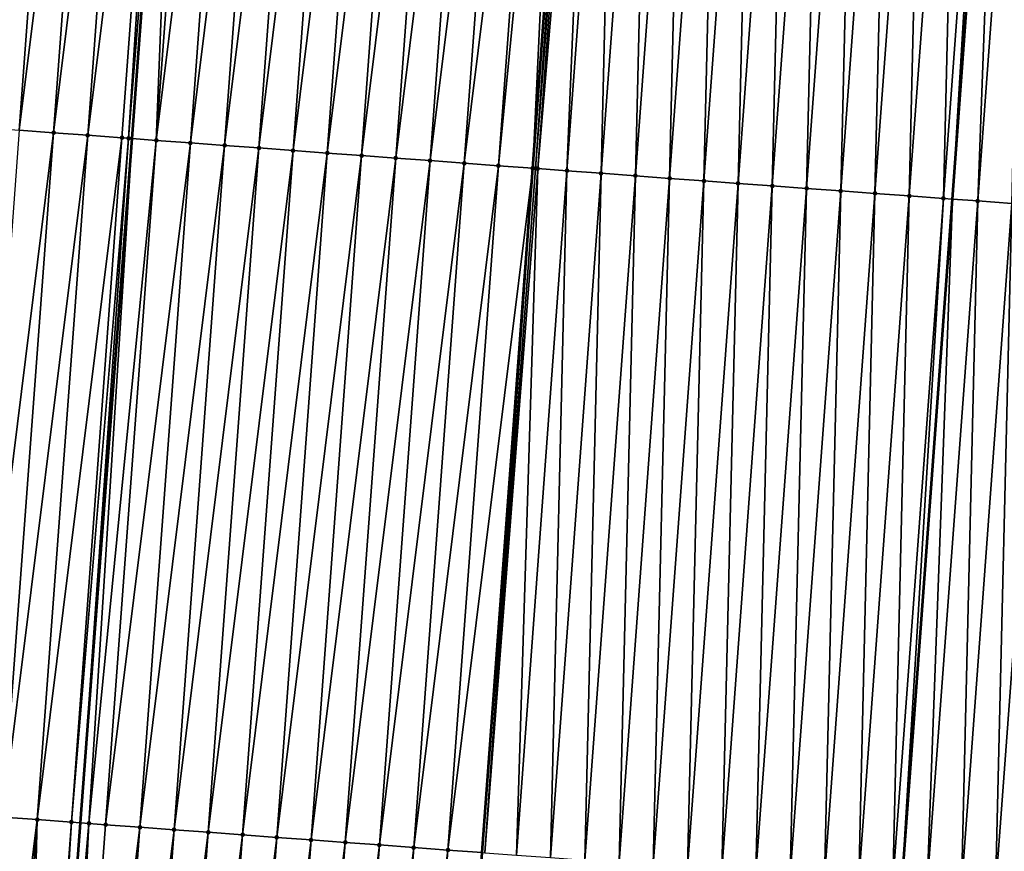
# Model space of a CAD drawing. Header units: feet. Extents: x 2017353 to 2024169, y 808050 to 818690.
# Tile 34 of 256: x 2023396 to 2023425, y 809206 to 809230. Entities that reach past the tile are written whole.
import ezdxf

# ---------------------------------------------------------------- set-up
doc = ezdxf.new("R2010")
doc.units = ezdxf.units.FT
doc.header["$MEASUREMENT"] = 0
for name, color, linetype, lineweight in [('EP_Travel Lane', 172, 'Continuous', 53), ('SB-Road Shots', 141, 'Continuous', 100), ('SB-Road X-Section', 40, 'Continuous', 13), ('STRIPING', 60, 'Continuous', 53)]:
    doc.layers.add(name, color=color, linetype=linetype, lineweight=lineweight)
doc.layers.add('I-77-MM15-17_SB-Surface-TIN', color=7, linetype='Continuous')

msp = doc.modelspace()

# ---------------------------------------------------------------- linework, layer by layer
at = {"layer": 'EP_Travel Lane'}
msp.add_polyline3d([(2023412.716046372, 809085.6146323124, 262.8752785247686), (2023414.210677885, 809105.5566020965, 263.1650210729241), (2023415.700220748, 809125.5128031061, 263.4539678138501), (2023417.172606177, 809145.4566661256, 263.7284222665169), (2023418.644971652, 809165.4002588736, 264.0206619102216), (2023420.117318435, 809185.3435984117, 264.3295602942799), (2023421.589662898, 809205.2869065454, 264.6405364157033), (2023423.062000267, 809225.230118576, 264.9578254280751), (2023424.534330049, 809245.1732278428, 265.2818805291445), (2023426.006666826, 809265.1164318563, 265.5997008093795), (2023427.479002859, 809285.059625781, 265.9181849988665), (2023428.956546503, 809304.9878242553, 266.1964958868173), (2023430.453207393, 809324.929921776, 266.4666277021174), (2023431.949844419, 809344.8717013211, 266.7591367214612), (2023433.446489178, 809364.8135838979, 267.0443937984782), (2023434.943131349, 809384.755432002, 267.3320853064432), (2023436.439759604, 809404.6970946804, 267.6328283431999), (2023437.936396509, 809424.6388726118, 267.9254550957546), (2023439.433031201, 809444.580621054, 268.2201574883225), (2023440.922986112, 809464.503379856, 268.5079282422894), (2023442.399370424, 809484.4468866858, 268.7907709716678), (2023443.875722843, 809504.389962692, 269.1021078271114), (2023445.352093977, 809524.3332915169, 269.3967178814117), (2023446.816998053, 809544.2817078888, 269.6885908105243)], dxfattribs=at)
at = {"layer": 'I-77-MM15-17_SB-Surface-TIN', "color": 128, "linetype": 'Continuous', "lineweight": -3}
for points in [[(2023393.877545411, 809227.3868132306, 264.8205416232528), (2023396.347155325, 809247.25611459, 265.1564973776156), (2023395.349889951, 809247.3300189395, 265.138213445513)], [(2023393.877545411, 809227.3868132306, 264.8205416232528), (2023394.874810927, 809227.3129108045, 264.8386989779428), (2023396.347155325, 809247.25611459, 265.1564973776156)], [(2023394.874810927, 809227.3129108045, 264.8386989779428), (2023397.344417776, 809247.1821706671, 265.177385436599), (2023396.347155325, 809247.25611459, 265.1564973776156)], [(2023394.874810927, 809227.3129108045, 264.8386989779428), (2023395.872073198, 809227.2389644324, 264.8597482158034), (2023397.344417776, 809247.1821706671, 265.177385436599)], [(2023395.872073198, 809227.2389644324, 264.8597482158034), (2023398.34167548, 809247.1081624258, 265.2025059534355), (2023397.344417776, 809247.1821706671, 265.177385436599)], [(2023395.872073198, 809227.2389644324, 264.8597482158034), (2023396.869330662, 809227.1649529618, 264.8850812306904), (2023398.34167548, 809247.1081624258, 265.2025059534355)], [(2023396.869330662, 809227.1649529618, 264.8850812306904), (2023399.338937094, 809247.0342071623, 265.2241402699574), (2023398.34167548, 809247.1081624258, 265.2025059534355)], [(2023396.869330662, 809227.1649529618, 264.8850812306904), (2023397.866589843, 809227.0909647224, 264.908885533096), (2023399.338937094, 809247.0342071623, 265.2241402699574)], [(2023397.866589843, 809227.0909647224, 264.908885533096), (2023400.336189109, 809246.9601218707, 265.254331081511), (2023399.338937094, 809247.0342071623, 265.2241402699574)], [(2023397.866589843, 809227.0909647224, 264.908885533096), (2023398.86383641, 809227.0168056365, 264.9439323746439), (2023400.336189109, 809246.9601218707, 265.254331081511)], [(2023398.86383641, 809227.0168056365, 264.9439323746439), (2023399.055468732, 809227.002572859, 264.9495060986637), (2023400.336189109, 809246.9601218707, 265.254331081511)], [(2023399.055468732, 809227.002572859, 264.9495060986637), (2023400.654895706, 809246.9364455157, 265.2639679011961), (2023400.336189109, 809246.9601218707, 265.254331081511)], [(2023399.055468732, 809227.002572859, 264.9495060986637), (2023399.156782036, 809226.9950616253, 264.9515735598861), (2023400.654895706, 809246.9364455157, 265.2639679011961)], [(2023399.861097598, 809226.9428446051, 264.9659462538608), (2023400.654895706, 809246.9364455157, 265.2639679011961), (2023399.156782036, 809226.9950616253, 264.9515735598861)], [(2023399.861097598, 809226.9428446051, 264.9659462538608), (2023401.333441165, 809246.8860371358, 265.2844852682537), (2023400.654895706, 809246.9364455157, 265.2639679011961)], [(2023399.861097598, 809226.9428446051, 264.9659462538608), (2023402.330703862, 809246.8120965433, 265.3051541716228), (2023401.333441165, 809246.8860371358, 265.2844852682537)], [(2023399.861097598, 809226.9428446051, 264.9659462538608), (2023400.858361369, 809226.8689185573, 264.985658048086), (2023402.330703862, 809246.8120965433, 265.3051541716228)], [(2023400.858361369, 809226.8689185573, 264.985658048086), (2023403.327962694, 809246.7381035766, 265.3292695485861), (2023402.330703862, 809246.8120965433, 265.3051541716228)], [(2023400.858361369, 809226.8689185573, 264.985658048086), (2023401.855623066, 809226.7949643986, 265.0072196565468), (2023403.327962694, 809246.7381035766, 265.3292695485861)], [(2023401.855623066, 809226.7949643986, 265.0072196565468), (2023404.325221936, 809246.6641161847, 265.3530180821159), (2023403.327962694, 809246.7381035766, 265.3292695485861)], [(2023401.855623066, 809226.7949643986, 265.0072196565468), (2023402.852881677, 809226.7209684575, 265.0315307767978), (2023404.325221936, 809246.6641161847, 265.3530180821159)], [(2023402.852881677, 809226.7209684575, 265.0315307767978), (2023405.322481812, 809246.5901373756, 265.3762018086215), (2023404.325221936, 809246.6641161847, 265.3530180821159)], [(2023402.852881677, 809226.7209684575, 265.0315307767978), (2023403.850142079, 809226.6469967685, 265.0542459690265), (2023405.322481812, 809246.5901373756, 265.3762018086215)], [(2023403.850142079, 809226.6469967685, 265.0542459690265), (2023406.31974572, 809246.5162131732, 265.395792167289), (2023405.322481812, 809246.5901373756, 265.3762018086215)], [(2023403.850142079, 809226.6469967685, 265.0542459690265), (2023404.847406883, 809226.5730847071, 265.0730373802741), (2023406.31974572, 809246.5162131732, 265.395792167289)], [(2023404.847406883, 809226.5730847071, 265.0730373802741), (2023407.317012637, 809246.4423297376, 265.4126998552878), (2023406.31974572, 809246.5162131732, 265.395792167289)], [(2023404.847406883, 809226.5730847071, 265.0730373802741), (2023405.844672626, 809226.4991853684, 265.0909915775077), (2023407.317012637, 809246.4423297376, 265.4126998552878)], [(2023405.844672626, 809226.4991853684, 265.0909915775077), (2023408.314275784, 809246.3683952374, 265.4329678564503), (2023407.317012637, 809246.4423297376, 265.4126998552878)], [(2023405.844672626, 809226.4991853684, 265.0909915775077), (2023406.841937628, 809226.4252759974, 265.109605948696), (2023408.314275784, 809246.3683952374, 265.4329678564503)], [(2023406.841937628, 809226.4252759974, 265.109605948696), (2023409.311536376, 809246.2944261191, 265.4555138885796), (2023408.314275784, 809246.3683952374, 265.4329678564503)], [(2023406.841937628, 809226.4252759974, 265.109605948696), (2023407.839200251, 809226.3513343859, 265.1303418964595), (2023409.311536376, 809246.2944261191, 265.4555138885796)], [(2023407.839200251, 809226.3513343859, 265.1303418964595), (2023410.308792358, 809246.2203945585, 265.4821689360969), (2023409.311536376, 809246.2944261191, 265.4555138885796)], [(2023407.839200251, 809226.3513343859, 265.1303418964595), (2023408.836457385, 809226.277318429, 265.1559701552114), (2023410.308792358, 809246.2203945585, 265.4821689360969)], [(2023408.836457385, 809226.277318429, 265.1559701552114), (2023411.306050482, 809246.1463920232, 265.5069139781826), (2023410.308792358, 809246.2203945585, 265.4821689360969)], [(2023408.836457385, 809226.277318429, 265.1559701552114), (2023409.833718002, 809226.2033496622, 265.178493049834), (2023411.306050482, 809246.1463920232, 265.5069139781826)], [(2023409.833718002, 809226.2033496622, 265.178493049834), (2023411.780022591, 809246.1112315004, 265.5179514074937), (2023411.306050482, 809246.1463920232, 265.5069139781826)], [(2023409.833718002, 809226.2033496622, 265.178493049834), (2023410.830979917, 809226.1293984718, 265.1998593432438), (2023411.780022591, 809246.1112315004, 265.5179514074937)], [(2023411.780022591, 809246.1112315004, 265.5179514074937), (2023410.830979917, 809226.1293984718, 265.1998593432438), (2023412.303313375, 809246.0724540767, 265.527408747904)], [(2023410.916905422, 809226.1230444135, 265.200543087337), (2023412.303313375, 809246.0724540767, 265.527408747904), (2023410.830979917, 809226.1293984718, 265.1998593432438)], [(2023410.916905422, 809226.1230444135, 265.200543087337), (2023412.431476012, 809246.0629772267, 265.5283906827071), (2023412.303313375, 809246.0724540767, 265.527408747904)], [(2023410.916905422, 809226.1230444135, 265.200543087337), (2023410.979401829, 809226.1184281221, 265.2006986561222), (2023412.431476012, 809246.0629772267, 265.5283906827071)], [(2023410.979401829, 809226.1184281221, 265.2006986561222), (2023412.668544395, 809246.045465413, 265.5290318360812), (2023412.431476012, 809246.0629772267, 265.5283906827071)], [(2023410.979401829, 809226.1184281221, 265.2006986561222), (2023411.828273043, 809226.0558700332, 265.1934064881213), (2023412.668544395, 809246.045465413, 265.5290318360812)], [(2023411.828273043, 809226.0558700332, 265.1934064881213), (2023413.300602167, 809245.9988669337, 265.5248189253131), (2023412.668544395, 809246.045465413, 265.5290318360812)], [(2023411.828273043, 809226.0558700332, 265.1934064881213), (2023412.825574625, 809225.9824561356, 265.179416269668), (2023413.300602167, 809245.9988669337, 265.5248189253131)], [(2023412.825574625, 809225.9824561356, 265.179416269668), (2023414.297903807, 809245.9254538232, 265.5107769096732), (2023413.300602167, 809245.9988669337, 265.5248189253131)], [(2023412.825574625, 809225.9824561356, 265.179416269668), (2023413.822882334, 809225.909125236, 265.1599643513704), (2023414.297903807, 809245.9254538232, 265.5107769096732)], [(2023413.822882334, 809225.909125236, 265.1599643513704), (2023415.295214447, 809245.8521626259, 265.488712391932), (2023414.297903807, 809245.9254538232, 265.5107769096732)], [(2023413.822882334, 809225.909125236, 265.1599643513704), (2023414.820187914, 809225.8357655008, 265.1424099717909), (2023415.295214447, 809245.8521626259, 265.488712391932)], [(2023414.820187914, 809225.8357655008, 265.1424099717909), (2023416.292522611, 809245.7788378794, 265.4688555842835), (2023415.295214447, 809245.8521626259, 265.488712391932)], [(2023414.820187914, 809225.8357655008, 265.1424099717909), (2023415.817495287, 809225.7624300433, 265.1232579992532), (2023416.292522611, 809245.7788378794, 265.4688555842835)], [(2023415.817495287, 809225.7624300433, 265.1232579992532), (2023417.289830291, 809245.7055065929, 265.4494291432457), (2023416.292522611, 809245.7788378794, 265.4688555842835)], [(2023415.817495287, 809225.7624300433, 265.1232579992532), (2023416.814800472, 809225.689064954, 265.1060559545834), (2023417.289830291, 809245.7055065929, 265.4494291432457)], [(2023416.814800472, 809225.689064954, 265.1060559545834), (2023418.28713559, 809245.6321430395, 265.4321260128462), (2023417.289830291, 809245.7055065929, 265.4494291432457)], [(2023416.814800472, 809225.689064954, 265.1060559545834), (2023417.812107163, 809225.6157202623, 265.0875116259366), (2023418.28713559, 809245.6321430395, 265.4321260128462)], [(2023417.812107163, 809225.6157202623, 265.0875116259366), (2023419.284447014, 809245.5588624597, 265.4093628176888), (2023418.28713559, 809245.6321430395, 265.4321260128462)], [(2023417.812107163, 809225.6157202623, 265.0875116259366), (2023418.809416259, 809225.5424081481, 265.0668235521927), (2023419.284447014, 809245.5588624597, 265.4093628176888)], [(2023418.809416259, 809225.5424081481, 265.0668235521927), (2023420.281759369, 809245.4855944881, 265.3857699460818), (2023419.284447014, 809245.5588624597, 265.4093628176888)], [(2023418.809416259, 809225.5424081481, 265.0668235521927), (2023419.806725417, 809225.46909686, 265.0460811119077), (2023420.281759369, 809245.4855944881, 265.3857699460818)], [(2023419.806725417, 809225.46909686, 265.0460811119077), (2023421.279073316, 809245.4123480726, 265.3607585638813), (2023420.281759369, 809245.4855944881, 265.3857699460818)], [(2023419.806725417, 809225.46909686, 265.0460811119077), (2023420.804032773, 809225.3957611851, 265.0269434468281), (2023421.279073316, 809245.4123480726, 265.3607585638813)], [(2023420.804032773, 809225.3957611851, 265.0269434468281), (2023422.276381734, 809245.3390267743, 265.3406748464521), (2023421.279073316, 809245.4123480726, 265.3607585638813)], [(2023420.804032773, 809225.3957611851, 265.0269434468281), (2023421.801337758, 809225.3223933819, 265.0099199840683), (2023422.276381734, 809245.3390267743, 265.3406748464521)], [(2023421.801337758, 809225.3223933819, 265.0099199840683), (2023423.273683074, 809245.2656095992, 265.3269002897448), (2023422.276381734, 809245.3390267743, 265.3406748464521)], [(2023421.801337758, 809225.3223933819, 265.0099199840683), (2023422.798659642, 809225.2492544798, 264.9778336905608), (2023423.273683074, 809245.2656095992, 265.3269002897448)], [(2023422.798659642, 809225.2492544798, 264.9778336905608), (2023424.270999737, 809245.1923999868, 265.2994670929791), (2023423.273683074, 809245.2656095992, 265.3269002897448)], [(2023422.798659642, 809225.2492544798, 264.9778336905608), (2023423.062000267, 809225.230118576, 264.9578254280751), (2023424.270999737, 809245.1923999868, 265.2994670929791)], [(2023424.270999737, 809245.1923999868, 265.2994670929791), (2023423.062000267, 809225.230118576, 264.9578254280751), (2023424.534330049, 809245.1732278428, 265.2818805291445)], [(2023423.796030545, 809225.1767795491, 264.902054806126), (2023424.534330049, 809245.1732278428, 265.2818805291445), (2023423.062000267, 809225.230118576, 264.9578254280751)], [(2023423.796030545, 809225.1767795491, 264.902054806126), (2023425.268360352, 809245.1197857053, 265.2328581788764), (2023424.534330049, 809245.1732278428, 265.2818805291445)], [(2023423.796030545, 809225.1767795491, 264.902054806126), (2023424.793374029, 809225.1039332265, 264.8507153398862), (2023425.268360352, 809245.1197857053, 265.2328581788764)], [(2023394.399721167, 809207.2956572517, 264.5487491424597), (2023396.869330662, 809227.1649529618, 264.8850812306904), (2023395.872073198, 809227.2389644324, 264.8597482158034)], [(2023394.399721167, 809207.2956572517, 264.5487491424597), (2023395.396978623, 809207.2216456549, 264.574090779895), (2023396.869330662, 809227.1649529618, 264.8850812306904)], [(2023395.396978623, 809207.2216456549, 264.574090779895), (2023397.866589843, 809227.0909647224, 264.908885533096), (2023396.869330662, 809227.1649529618, 264.8850812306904)], [(2023395.396978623, 809207.2216456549, 264.574090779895), (2023396.394239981, 809207.1476869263, 264.5959534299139), (2023397.866589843, 809227.0909647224, 264.908885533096)], [(2023396.394239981, 809207.1476869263, 264.5959534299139), (2023398.86383641, 809227.0168056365, 264.9439323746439), (2023397.866589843, 809227.0909647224, 264.908885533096)], [(2023396.394239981, 809207.1476869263, 264.5959534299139), (2023397.391488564, 809207.0735551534, 264.6292032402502), (2023398.86383641, 809227.0168056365, 264.9439323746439)], [(2023397.391488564, 809207.0735551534, 264.6292032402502), (2023399.055468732, 809227.002572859, 264.9495060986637), (2023398.86383641, 809227.0168056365, 264.9439323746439)], [(2023397.391488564, 809207.0735551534, 264.6292032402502), (2023397.658668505, 809207.0536795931, 264.6390533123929), (2023399.055468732, 809227.002572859, 264.9495060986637)], [(2023399.055468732, 809227.002572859, 264.9495060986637), (2023397.658668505, 809207.0536795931, 264.6390533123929), (2023399.156782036, 809226.9950616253, 264.9515735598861)], [(2023397.901391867, 809207.0356233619, 264.6480017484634), (2023399.156782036, 809226.9950616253, 264.9515735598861), (2023397.658668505, 809207.0536795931, 264.6390533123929)], [(2023397.901391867, 809207.0356233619, 264.6480017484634), (2023399.861097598, 809226.9428446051, 264.9659462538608), (2023399.156782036, 809226.9950616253, 264.9515735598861)], [(2023397.901391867, 809207.0356233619, 264.6480017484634), (2023398.388741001, 809206.9994755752, 264.6590183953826), (2023399.861097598, 809226.9428446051, 264.9659462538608)], [(2023398.388741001, 809206.9994755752, 264.6590183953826), (2023400.858361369, 809226.8689185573, 264.985658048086), (2023399.861097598, 809226.9428446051, 264.9659462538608)], [(2023398.388741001, 809206.9994755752, 264.6590183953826), (2023399.38600661, 809206.9255744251, 264.6770920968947), (2023400.858361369, 809226.8689185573, 264.985658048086)], [(2023399.38600661, 809206.9255744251, 264.6770920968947), (2023401.855623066, 809226.7949643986, 265.0072196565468), (2023400.858361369, 809226.8689185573, 264.985658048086)], [(2023399.38600661, 809206.9255744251, 264.6770920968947), (2023400.383270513, 809206.8516501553, 264.6966871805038), (2023401.855623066, 809226.7949643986, 265.0072196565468)], [(2023400.383270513, 809206.8516501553, 264.6966871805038), (2023402.852881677, 809226.7209684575, 265.0315307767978), (2023401.855623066, 809226.7949643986, 265.0072196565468)], [(2023400.383270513, 809206.8516501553, 264.6966871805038), (2023401.380532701, 809206.7777026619, 264.7178104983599), (2023402.852881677, 809226.7209684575, 265.0315307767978)], [(2023401.380532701, 809206.7777026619, 264.7178104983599), (2023403.850142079, 809226.6469967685, 265.0542459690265), (2023402.852881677, 809226.7209684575, 265.0315307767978)], [(2023401.380532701, 809206.7777026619, 264.7178104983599), (2023402.377797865, 809206.7037954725, 264.7362816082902), (2023403.850142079, 809226.6469967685, 265.0542459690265)], [(2023402.377797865, 809206.7037954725, 264.7362816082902), (2023404.847406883, 809226.5730847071, 265.0730373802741), (2023403.850142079, 809226.6469967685, 265.0542459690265)], [(2023402.377797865, 809206.7037954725, 264.7362816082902), (2023403.375063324, 809206.6298922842, 264.7544894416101), (2023404.847406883, 809226.5730847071, 265.0730373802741)], [(2023403.375063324, 809206.6298922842, 264.7544894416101), (2023405.844672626, 809226.4991853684, 265.0909915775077), (2023404.847406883, 809226.5730847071, 265.0730373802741)], [(2023403.375063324, 809206.6298922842, 264.7544894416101), (2023404.37232929, 809206.5559959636, 264.7722453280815), (2023405.844672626, 809226.4991853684, 265.0909915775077)], [(2023404.37232929, 809206.5559959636, 264.7722453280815), (2023406.841937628, 809226.4252759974, 265.109605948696), (2023405.844672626, 809226.4991853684, 265.0909915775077)], [(2023404.37232929, 809206.5559959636, 264.7722453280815), (2023405.369594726, 809206.4820924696, 264.7904732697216), (2023406.841937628, 809226.4252759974, 265.109605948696)], [(2023405.369594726, 809206.4820924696, 264.7904732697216), (2023407.839200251, 809226.3513343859, 265.1303418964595), (2023406.841937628, 809226.4252759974, 265.109605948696)], [(2023405.369594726, 809206.4820924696, 264.7904732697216), (2023406.366859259, 809206.4081767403, 264.8095063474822), (2023407.839200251, 809226.3513343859, 265.1303418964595)], [(2023406.366859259, 809206.4081767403, 264.8095063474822), (2023408.836457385, 809226.277318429, 265.1559701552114), (2023407.839200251, 809226.3513343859, 265.1303418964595)], [(2023406.366859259, 809206.4081767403, 264.8095063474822), (2023407.364119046, 809206.3341967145, 264.832770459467), (2023408.836457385, 809226.277318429, 265.1559701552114)], [(2023407.364119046, 809206.3341967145, 264.832770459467), (2023409.833718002, 809226.2033496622, 265.178493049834), (2023408.836457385, 809226.277318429, 265.1559701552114)], [(2023407.364119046, 809206.3341967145, 264.832770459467), (2023408.361379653, 809206.2602278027, 264.8553032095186), (2023409.833718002, 809226.2033496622, 265.178493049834)], [(2023408.361379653, 809206.2602278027, 264.8553032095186), (2023410.830979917, 809226.1293984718, 265.1998593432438), (2023409.833718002, 809226.2033496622, 265.178493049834)], [(2023408.361379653, 809206.2602278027, 264.8553032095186), (2023409.358640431, 809206.1862612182, 264.8776828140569), (2023410.830979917, 809226.1293984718, 265.1998593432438)], [(2023409.358999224, 809206.1862346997, 264.8776847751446), (2023410.830979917, 809226.1293984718, 265.1998593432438), (2023409.358640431, 809206.1862612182, 264.8776828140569)], [(2023409.358999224, 809206.1862346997, 264.8776847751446), (2023409.433463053, 809206.180734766, 264.8778485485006), (2023410.830979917, 809226.1293984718, 265.1998593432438)], [(2023409.433463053, 809206.180734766, 264.8778485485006), (2023410.916905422, 809226.1230444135, 265.200543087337), (2023410.830979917, 809226.1293984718, 265.1998593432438)], [(2023409.433463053, 809206.180734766, 264.8778485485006), (2023410.979401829, 809226.1184281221, 265.2006986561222), (2023410.916905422, 809226.1230444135, 265.200543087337)], [(2023409.433463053, 809206.180734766, 264.8778485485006), (2023410.355932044, 809206.1127122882, 264.8725786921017), (2023410.979401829, 809226.1184281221, 265.2006986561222)], [(2023410.355932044, 809206.1127122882, 264.8725786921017), (2023411.828273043, 809226.0558700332, 265.1934064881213), (2023410.979401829, 809226.1184281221, 265.2006986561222)], [(2023410.355932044, 809206.1127122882, 264.8725786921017), (2023411.353232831, 809206.0392876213, 264.8592974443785), (2023411.828273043, 809226.0558700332, 265.1934064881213)], [(2023411.353232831, 809206.0392876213, 264.8592974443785), (2023412.825574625, 809225.9824561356, 265.179416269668), (2023411.828273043, 809226.0558700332, 265.1934064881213)], [(2023411.353232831, 809206.0392876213, 264.8592974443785), (2023412.350540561, 809205.9659570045, 264.8398272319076), (2023412.825574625, 809225.9824561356, 265.179416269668)], [(2023412.350540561, 809205.9659570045, 264.8398272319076), (2023413.822882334, 809225.909125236, 265.1599643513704), (2023412.825574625, 809225.9824561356, 265.179416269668)], [(2023412.350540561, 809205.9659570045, 264.8398272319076), (2023413.347845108, 809205.8925832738, 264.8231941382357), (2023413.822882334, 809225.909125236, 265.1599643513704)], [(2023413.347845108, 809205.8925832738, 264.8231941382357), (2023414.820187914, 809225.8357655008, 265.1424099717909), (2023413.822882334, 809225.909125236, 265.1599643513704)], [(2023413.347845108, 809205.8925832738, 264.8231941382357), (2023414.345154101, 809205.8192697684, 264.8025979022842), (2023414.820187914, 809225.8357655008, 265.1424099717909)], [(2023414.345154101, 809205.8192697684, 264.8025979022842), (2023415.817495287, 809225.7624300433, 265.1232579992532), (2023414.820187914, 809225.8357655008, 265.1424099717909)], [(2023414.345154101, 809205.8192697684, 264.8025979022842), (2023415.34246078, 809205.7459249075, 264.7840650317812), (2023415.817495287, 809225.7624300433, 265.1232579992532)], [(2023415.34246078, 809205.7459249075, 264.7840650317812), (2023416.814800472, 809225.689064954, 265.1060559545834), (2023415.817495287, 809225.7624300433, 265.1232579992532)], [(2023415.34246078, 809205.7459249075, 264.7840650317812), (2023416.339767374, 809205.6725788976, 264.7656077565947), (2023416.814800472, 809225.689064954, 265.1060559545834)], [(2023416.339767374, 809205.6725788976, 264.7656077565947), (2023417.812107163, 809225.6157202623, 265.0875116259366), (2023416.814800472, 809225.689064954, 265.1060559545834)], [(2023416.339767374, 809205.6725788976, 264.7656077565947), (2023417.337077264, 809205.5992775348, 264.7442124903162), (2023417.812107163, 809225.6157202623, 265.0875116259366)], [(2023417.337077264, 809205.5992775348, 264.7442124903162), (2023418.809416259, 809225.5424081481, 265.0668235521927), (2023417.812107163, 809225.6157202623, 265.0875116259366)], [(2023417.337077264, 809205.5992775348, 264.7442124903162), (2023418.334389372, 809205.5260062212, 264.720839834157), (2023418.809416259, 809225.5424081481, 265.0668235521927)], [(2023418.334389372, 809205.5260062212, 264.720839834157), (2023419.806725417, 809225.46909686, 265.0460811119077), (2023418.809416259, 809225.5424081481, 265.0668235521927)], [(2023418.334389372, 809205.5260062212, 264.720839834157), (2023419.331696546, 809205.4526680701, 264.7018654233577), (2023419.806725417, 809225.46909686, 265.0460811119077)], [(2023419.331696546, 809205.4526680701, 264.7018654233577), (2023420.804032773, 809225.3957611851, 265.0269434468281), (2023419.806725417, 809225.46909686, 265.0460811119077)], [(2023419.331696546, 809205.4526680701, 264.7018654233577), (2023420.328996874, 809205.3792371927, 264.6889928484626), (2023420.804032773, 809225.3957611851, 265.0269434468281)], [(2023420.328996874, 809205.3792371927, 264.6889928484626), (2023421.801337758, 809225.3223933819, 265.0099199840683), (2023420.804032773, 809225.3957611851, 265.0269434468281)], [(2023420.328996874, 809205.3792371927, 264.6889928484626), (2023421.326316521, 809205.3060679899, 264.6589007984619), (2023421.801337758, 809225.3223933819, 265.0099199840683)], [(2023421.326316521, 809205.3060679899, 264.6589007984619), (2023422.798659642, 809225.2492544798, 264.9778336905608), (2023421.801337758, 809225.3223933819, 265.0099199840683)], [(2023421.326316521, 809205.3060679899, 264.6589007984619), (2023421.589662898, 809205.2869065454, 264.6405364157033), (2023422.798659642, 809225.2492544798, 264.9778336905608)], [(2023422.798659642, 809225.2492544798, 264.9778336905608), (2023421.589662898, 809205.2869065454, 264.6405364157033), (2023423.062000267, 809225.230118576, 264.9578254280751)], [(2023422.323680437, 809205.2334984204, 264.5893499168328), (2023423.062000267, 809225.230118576, 264.9578254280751), (2023421.589662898, 809205.2869065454, 264.6405364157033)], [(2023422.323680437, 809205.2334984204, 264.5893499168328), (2023423.796030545, 809225.1767795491, 264.902054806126), (2023423.062000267, 809225.230118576, 264.9578254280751)], [(2023422.323680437, 809205.2334984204, 264.5893499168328), (2023423.321027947, 809205.1607066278, 264.5344224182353), (2023423.796030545, 809225.1767795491, 264.902054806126)], [(2023423.321027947, 809205.1607066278, 264.5344224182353), (2023424.793374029, 809225.1039332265, 264.8507153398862), (2023423.796030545, 809225.1767795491, 264.902054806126)], [(2023423.321027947, 809205.1607066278, 264.5344224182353), (2023424.318378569, 809205.0879569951, 264.4767205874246), (2023424.793374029, 809225.1039332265, 264.8507153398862)], [(2023424.318378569, 809205.0879569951, 264.4767205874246), (2023425.790718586, 809225.0311014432, 264.7984191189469), (2023424.793374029, 809225.1039332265, 264.8507153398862)], [(2023424.318378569, 809205.0879569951, 264.4767205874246), (2023425.315738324, 809205.015331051, 264.4108794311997), (2023425.790718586, 809225.0311014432, 264.7984191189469)], [(2023393.924610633, 809187.2781223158, 264.277329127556), (2023396.394239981, 809207.1476869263, 264.5959534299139), (2023395.396978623, 809207.2216456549, 264.574090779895)], [(2023393.924610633, 809187.2781223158, 264.277329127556), (2023394.921875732, 809187.2042142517, 264.295857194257), (2023396.394239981, 809207.1476869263, 264.5959534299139)], [(2023394.921875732, 809187.2042142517, 264.295857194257), (2023395.896492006, 809187.1317711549, 264.3279411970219), (2023396.394239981, 809207.1476869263, 264.5959534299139)], [(2023395.896492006, 809187.1317711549, 264.3279411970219), (2023397.391488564, 809207.0735551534, 264.6292032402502), (2023396.394239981, 809207.1476869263, 264.5959534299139)], [(2023395.896492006, 809187.1317711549, 264.3279411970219), (2023395.919124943, 809187.1300909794, 264.3285470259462), (2023397.391488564, 809207.0735551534, 264.6292032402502)], [(2023395.919124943, 809187.1300909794, 264.3285470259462), (2023396.160546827, 809187.1121891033, 264.3336815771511), (2023397.391488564, 809207.0735551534, 264.6292032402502)], [(2023397.391488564, 809207.0735551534, 264.6292032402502), (2023396.160546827, 809187.1121891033, 264.3336815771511), (2023397.658668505, 809207.0536795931, 264.6390533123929)], [(2023397.901391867, 809207.0356233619, 264.6480017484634), (2023397.658668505, 809207.0536795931, 264.6390533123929), (2023396.160546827, 809187.1121891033, 264.3336815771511)], [(2023396.916387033, 809187.0561421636, 264.3497567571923), (2023397.901391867, 809207.0356233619, 264.6480017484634), (2023396.160546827, 809187.1121891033, 264.3336815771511)], [(2023396.916387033, 809187.0561421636, 264.3497567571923), (2023398.388741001, 809206.9994755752, 264.6590183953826), (2023397.901391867, 809207.0356233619, 264.6480017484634)], [(2023396.916387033, 809187.0561421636, 264.3497567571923), (2023399.38600661, 809206.9255744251, 264.6770920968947), (2023398.388741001, 809206.9994755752, 264.6590183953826)], [(2023396.916387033, 809187.0561421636, 264.3497567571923), (2023397.913652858, 809186.9822439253, 264.3676382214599), (2023399.38600661, 809206.9255744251, 264.6770920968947)], [(2023397.913652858, 809186.9822439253, 264.3676382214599), (2023400.383270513, 809206.8516501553, 264.6966871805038), (2023399.38600661, 809206.9255744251, 264.6770920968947)], [(2023397.913652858, 809186.9822439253, 264.3676382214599), (2023398.910916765, 809186.9083197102, 264.3872291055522), (2023400.383270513, 809206.8516501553, 264.6966871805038)], [(2023398.910916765, 809186.9083197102, 264.3872291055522), (2023401.380532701, 809206.7777026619, 264.7178104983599), (2023400.383270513, 809206.8516501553, 264.6966871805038)], [(2023398.910916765, 809186.9083197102, 264.3872291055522), (2023399.90817924, 809186.83437611, 264.4080956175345), (2023401.380532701, 809206.7777026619, 264.7178104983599)], [(2023399.90817924, 809186.83437611, 264.4080956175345), (2023402.377797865, 809206.7037954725, 264.7362816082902), (2023401.380532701, 809206.7777026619, 264.7178104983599)], [(2023399.90817924, 809186.83437611, 264.4080956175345), (2023400.905443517, 809186.7604569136, 264.4273562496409), (2023402.377797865, 809206.7037954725, 264.7362816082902)], [(2023400.905443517, 809186.7604569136, 264.4273562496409), (2023403.375063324, 809206.6298922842, 264.7544894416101), (2023402.377797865, 809206.7037954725, 264.7362816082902)], [(2023400.905443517, 809186.7604569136, 264.4273562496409), (2023401.902709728, 809186.6865639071, 264.4448934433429), (2023403.375063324, 809206.6298922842, 264.7544894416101)], [(2023401.902709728, 809186.6865639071, 264.4448934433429), (2023404.37232929, 809206.5559959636, 264.7722453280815), (2023403.375063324, 809206.6298922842, 264.7544894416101)], [(2023401.902709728, 809186.6865639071, 264.4448934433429), (2023402.899978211, 809186.612701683, 264.4604050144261), (2023404.37232929, 809206.5559959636, 264.7722453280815)], [(2023402.899978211, 809186.612701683, 264.4604050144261), (2023405.369594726, 809206.4820924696, 264.7904732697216), (2023404.37232929, 809206.5559959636, 264.7722453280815)], [(2023402.899978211, 809186.612701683, 264.4604050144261), (2023403.89724235, 809186.5387806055, 264.4797894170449), (2023405.369594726, 809206.4820924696, 264.7904732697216)], [(2023403.89724235, 809186.5387806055, 264.4797894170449), (2023406.366859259, 809206.4081767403, 264.8095063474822), (2023405.369594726, 809206.4820924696, 264.7904732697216)], [(2023403.89724235, 809186.5387806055, 264.4797894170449), (2023404.894507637, 809186.4648750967, 264.4981493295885), (2023406.366859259, 809206.4081767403, 264.8095063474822)], [(2023404.894507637, 809186.4648750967, 264.4981493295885), (2023407.364119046, 809206.3341967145, 264.832770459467), (2023406.366859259, 809206.4081767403, 264.8095063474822)], [(2023404.894507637, 809186.4648750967, 264.4981493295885), (2023405.891764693, 809186.3908580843, 264.5238467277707), (2023407.364119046, 809206.3341967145, 264.832770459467)], [(2023405.891764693, 809186.3908580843, 264.5238467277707), (2023408.361379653, 809206.2602278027, 264.8553032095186), (2023407.364119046, 809206.3341967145, 264.832770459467)], [(2023405.891764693, 809186.3908580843, 264.5238467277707), (2023406.889027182, 809186.3169146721, 264.544700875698), (2023408.361379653, 809206.2602278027, 264.8553032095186)], [(2023406.889027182, 809186.3169146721, 264.544700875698), (2023409.358640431, 809206.1862612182, 264.8776828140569), (2023408.361379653, 809206.2602278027, 264.8553032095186)]]:
    msp.add_3dface(points, dxfattribs=at)
at = {"layer": 'SB-Road Shots', "lineweight": 100}
for p in [(2023396.869330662, 809227.1649529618, 264.8850812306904), (2023397.866589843, 809227.0909647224, 264.908885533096), (2023398.86383641, 809227.0168056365, 264.9439323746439), (2023399.055468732, 809227.002572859, 264.9495060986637), (2023399.861097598, 809226.9428446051, 264.9659462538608), (2023400.858361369, 809226.8689185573, 264.985658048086), (2023401.855623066, 809226.7949643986, 265.0072196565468), (2023402.852881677, 809226.7209684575, 265.0315307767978), (2023403.850142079, 809226.6469967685, 265.0542459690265), (2023404.847406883, 809226.5730847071, 265.0730373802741), (2023405.844672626, 809226.4991853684, 265.0909915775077), (2023406.841937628, 809226.4252759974, 265.109605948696), (2023407.839200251, 809226.3513343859, 265.1303418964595), (2023408.836457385, 809226.277318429, 265.1559701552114), (2023409.833718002, 809226.2033496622, 265.178493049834), (2023410.830979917, 809226.1293984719, 265.1998593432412), (2023410.916905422, 809226.1230444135, 265.200543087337), (2023410.979401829, 809226.1184281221, 265.2006986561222), (2023411.828273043, 809226.0558700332, 265.1934064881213), (2023412.825574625, 809225.9824561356, 265.179416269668), (2023413.822882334, 809225.909125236, 265.1599643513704), (2023414.820187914, 809225.8357655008, 265.1424099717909), (2023415.817495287, 809225.7624300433, 265.1232579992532), (2023416.814800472, 809225.689064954, 265.1060559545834), (2023417.812107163, 809225.6157202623, 265.0875116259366), (2023418.809416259, 809225.5424081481, 265.0668235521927), (2023419.806725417, 809225.46909686, 265.0460811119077), (2023420.804032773, 809225.3957611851, 265.0269434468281), (2023421.801337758, 809225.3223933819, 265.0099199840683), (2023422.798659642, 809225.2492544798, 264.9778336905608), (2023423.796030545, 809225.1767795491, 264.902054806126), (2023396.394239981, 809207.1476869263, 264.5959534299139), (2023397.391488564, 809207.0735551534, 264.6292032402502), (2023397.901391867, 809207.0356233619, 264.6480017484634), (2023398.388741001, 809206.9994755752, 264.6590183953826), (2023399.38600661, 809206.9255744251, 264.6770920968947), (2023400.383270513, 809206.8516501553, 264.6966871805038), (2023401.380532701, 809206.7777026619, 264.7178104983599), (2023402.377797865, 809206.7037954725, 264.7362816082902), (2023403.375063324, 809206.6298922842, 264.7544894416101), (2023404.37232929, 809206.5559959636, 264.7722453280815), (2023405.369594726, 809206.4820924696, 264.7904732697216), (2023406.366859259, 809206.4081767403, 264.8095063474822), (2023407.364119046, 809206.3341967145, 264.832770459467), (2023408.361379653, 809206.2602278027, 264.8553032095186)]:
    msp.add_point(p, dxfattribs=at)
at = {"layer": 'SB-Road X-Section', "extrusion": (0.07361795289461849, 0.997170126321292, 0.0152360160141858), "elevation": 955899.5255056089, "flags": 128}
msp.add_lwpolyline([(-1958355.576667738, -14301.08590213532), (-1958354.576667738, -14301.02601513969), (-1958353.576667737, -14300.96204115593), (-1958352.576667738, -14300.90973886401), (-1958351.576667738, -14300.85839343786), (-1958350.576667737, -14300.78260575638), (-1958349.576667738, -14300.75051573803), (-1958348.576667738, -14300.73349029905), (-1958347.576667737, -14300.71435041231), (-1958346.576667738, -14300.69360556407), (-1958345.576667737, -14300.67291508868), (-1958344.576667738, -14300.65436860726), (-1958343.576667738, -14300.63716456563), (-1958342.576667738, -14300.61801036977), (-1958341.576667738, -14300.60045395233), (-1958340.576667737, -14300.5809997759), (-1958339.576667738, -14300.56700793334), (-1958338.725494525, -14300.55971491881), (-1958338.662827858, -14300.55987050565), (-1958338.576667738, -14300.56055432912), (-1958337.576667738, -14300.5819231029), (-1958336.576667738, -14300.60444861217), (-1958335.576667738, -14300.63007984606), (-1958334.576667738, -14300.65081820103), (-1958333.576667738, -14300.66943473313), (-1958332.576667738, -14300.68739101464), (-1958331.576667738, -14300.70618460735), (-1958330.576667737, -14300.72890243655), (-1958329.576667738, -14300.75321637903), (-1958328.576667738, -14300.77478049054), (-1958327.576667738, -14300.79449457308), (-1958326.768827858, -14300.81093663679), (-1958326.576667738, -14300.81651100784), (-1958325.576667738, -14300.85156191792), (-1958324.576667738, -14300.87536898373), (-1958323.576667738, -14300.90070493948), (-1958322.576667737, -14300.92175662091), (-1958321.576667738, -14300.93991608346), (-1958320.576667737, -14300.95867113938), (-1958319.576667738, -14300.97965641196), (-1958318.576667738, -14301.00157149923), (-1958317.576667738, -14301.02423758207), (-1958316.576667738, -14301.0446483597), (-1958315.576667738, -14301.06660396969), (-1958314.576667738, -14301.10277523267), (-1958313.576667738, -14301.14685776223), (-1958312.576667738, -14301.19398725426), (-1958311.576667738, -14301.24052107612), (-1958310.576667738, -14301.28456408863), (-1958309.576667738, -14301.32507316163), (-1958308.576667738, -14301.36283940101), (-1958307.576667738, -14301.38992527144), (-1958307.447780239, -14301.39313460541)], dxfattribs=at)
at = {"layer": 'SB-Road X-Section', "extrusion": (0.07361794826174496, 0.9971701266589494, 0.01523601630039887), "elevation": 955879.5164047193, "flags": 128}
msp.add_lwpolyline([(-1958355.581108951, -14301.11023706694), (-1958354.581108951, -14301.04500513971), (-1958353.581108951, -14300.9791563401), (-1958352.581108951, -14300.92144781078), (-1958351.581108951, -14300.86651393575), (-1958350.581108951, -14300.79695498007), (-1958349.581108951, -14300.76685943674), (-1958348.581108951, -14300.75398536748), (-1958347.581108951, -14300.73500875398), (-1958346.581108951, -14300.71163338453), (-1958345.581108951, -14300.69023563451), (-1958344.581108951, -14300.67177621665), (-1958343.581108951, -14300.6532411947), (-1958342.581108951, -14300.63264256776), (-1958341.581108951, -14300.61600754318), (-1958340.581108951, -14300.59653507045), (-1958339.581108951, -14300.58325228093), (-1958338.656135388, -14300.57798181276), (-1958338.581468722, -14300.57814560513), (-1958338.581108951, -14300.57814756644), (-1958337.581108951, -14300.600529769), (-1958336.581108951, -14300.62306513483), (-1958335.581108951, -14300.64633194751), (-1958334.581108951, -14300.66536723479), (-1958333.581108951, -14300.68359729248), (-1958332.581108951, -14300.7013552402), (-1958331.581108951, -14300.71956518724), (-1958330.581108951, -14300.73803844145), (-1958329.581108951, -14300.75916421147), (-1958328.581108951, -14300.77876156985), (-1958327.581108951, -14300.7968373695), (-1958327.092421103, -14300.80785529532), (-1958326.581108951, -14300.82665598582), (-1958325.581108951, -14300.85990965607), (-1958324.581108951, -14300.88177484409), (-1958323.581108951, -14300.9071194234), (-1958322.581108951, -14300.92929823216), (-1958321.581108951, -14300.94756545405), (-1958320.58110895, -14300.96573518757), (-1958319.581108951, -14300.98770150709), (-1958318.581108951, -14301.00965805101), (-1958317.581108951, -14301.03348527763), (-1958316.581108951, -14301.05459912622), (-1958315.581108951, -14301.07544687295), (-1958314.581108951, -14301.10007728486), (-1958313.581108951, -14301.13188598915), (-1958312.581108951, -14301.17934826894), (-1958311.581108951, -14301.23093813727), (-1958310.581108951, -14301.28021052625), (-1958309.581108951, -14301.32535590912), (-1958308.581108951, -14301.36404864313), (-1958307.581108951, -14301.39096787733), (-1958307.030992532, -14301.40649111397)], dxfattribs=at)
at = {"layer": 'STRIPING'}
for points in [[(2023388.676885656, 809087.4163303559, 262.8762141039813), (2023390.17150229, 809107.3581016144, 263.1794278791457), (2023391.666120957, 809127.2869078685, 263.4708328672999), (2023393.164265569, 809147.2287036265, 263.7561217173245), (2023394.66242282, 809167.1706676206, 264.0303387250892), (2023396.160546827, 809187.1121891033, 264.3336815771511), (2023397.658668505, 809207.0536795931, 264.6390533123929), (2023399.156782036, 809226.9950616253, 264.9515735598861), (2023400.654895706, 809246.9364455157, 265.2639679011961), (2023402.153009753, 809266.8778344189, 265.5760323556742), (2023403.651135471, 809286.8193786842, 265.8778722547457), (2023405.149922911, 809306.7748649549, 266.1722815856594), (2023406.646562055, 809326.7166727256, 266.462808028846), (2023408.143209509, 809346.6585912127, 266.7455453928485), (2023409.639841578, 809366.6003047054, 267.0427115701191), (2023411.136454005, 809386.5417564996, 267.3582903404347), (2023412.63309683, 809406.4836133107, 267.6453611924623), (2023414.129736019, 809426.4254216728, 267.9358460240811), (2023415.626391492, 809446.3674470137, 268.2110583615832), (2023417.119240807, 809466.3285565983, 268.4995042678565), (2023418.595620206, 809486.2719970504, 268.7867304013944), (2023420.071988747, 809506.2152908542, 269.083660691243), (2023421.548339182, 809526.1583400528, 269.3967744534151), (2023423.031739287, 809546.0962374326, 269.7258827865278)], [(2023400.486010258, 809086.5274507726, 263.1321483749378), (2023401.980633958, 809106.4693163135, 263.4289642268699), (2023403.469131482, 809126.411666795, 263.7235747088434), (2023404.941534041, 809146.3556583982, 263.9895308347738), (2023406.413919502, 809166.2994183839, 264.2707285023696), (2023407.886290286, 809186.2429795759, 264.5650077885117), (2023409.358640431, 809206.1862612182, 264.8776828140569), (2023410.830979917, 809226.1293984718, 265.1998593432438), (2023412.303313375, 809246.0724540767, 265.527408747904), (2023413.775676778, 809266.0159152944, 265.8282668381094), (2023415.248023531, 809285.9591509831, 266.1439658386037), (2023416.726634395, 809305.9022473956, 266.4369691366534), (2023418.223286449, 809325.8442271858, 266.7153876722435), (2023419.719941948, 809345.7862528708, 266.9905757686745), (2023421.216569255, 809365.7279029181, 267.2922038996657), (2023422.713202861, 809385.6696368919, 267.5879246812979), (2023424.209836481, 809405.6113710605, 267.8836317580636), (2023425.706476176, 809425.5531861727, 268.1736414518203), (2023427.203112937, 809445.4949621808, 268.4664035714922), (2023428.708033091, 809465.4363806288, 268.7399569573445), (2023430.236787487, 809485.3756190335, 269.0394485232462), (2023431.765525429, 809505.3146428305, 269.3531387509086), (2023433.294300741, 809525.2541540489, 269.6345806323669), (2023434.753751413, 809545.1982023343, 269.9499873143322)]]:
    msp.add_polyline3d(points, dxfattribs=at)

doc.saveas('drawing.dxf')
